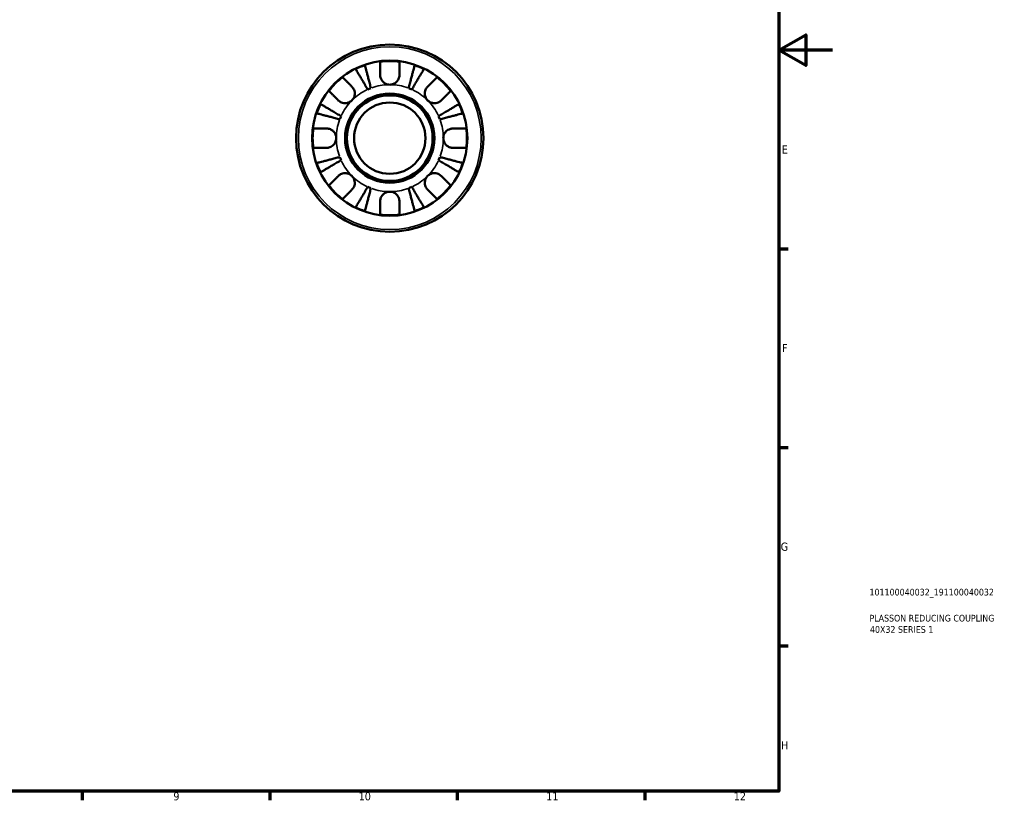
# Model space of a CAD drawing. Header units: millimetres. Extents: x 0 to 905, y -151 to 594.
# Tile 7 of 9: x 537 to 905, y 17 to 308. Entities that reach past the tile are written whole.
import ezdxf

# ---------------------------------------------------------------- set-up
doc = ezdxf.new("R2010")
doc.units = ezdxf.units.MM
for name, color, linetype, lineweight in [('Border (ANSI)', 7, 'Continuous', 70), ('Title (ISO)', 7, 'Continuous', 50), ('Visible (ANSI)', 7, 'Continuous', 50), ('Visible Narrow (ANSI)', 7, 'Continuous', 35)]:
    doc.layers.add(name, color=color, linetype=linetype, lineweight=lineweight)
doc.styles.add('Note Text (ANSI)', font='tahoma.ttf')
doc.styles.add('Note Text (ISO)', font='tahoma.ttf')

# ---------------------------------------------------------------- blocks, each defined once
blk = doc.blocks.new('Borders Default Border')
at = {"layer": 'Border (ANSI)'}
for p, q in [((821, 222.75), (824.45, 222.75)), ((821, 148.5), (824.45, 148.5)), ((821, 74.25), (824.45, 74.25)), ((560.67, 20), (560.67, 16.55)), ((630.75, 20), (630.75, 16.55)), ((700.83, 20), (700.83, 16.55)), ((770.92, 20), (770.92, 16.55))]:
    blk.add_line(p, q, dxfattribs=at)
at = {"layer": 'Border (ANSI)', "flags": 128}
for points in [[(20, 20), (20, 574), (821, 574), (821, 20), (20, 20)], [(841, 297), (821, 297), (831, 302.77), (831, 291.23), (821, 297)]]:
    blk.add_lwpolyline(points, dxfattribs=at)
at = {"layer": 'Border (ANSI)', "color": 230, "true_color": 0xff0080, "attachment_point": 7, "style": 'Note Text (ANSI)'}
for s, insert, char_height in [('E', (822.05, 258.35), 3.05), ('F', (822.14, 184.1), 3.05), ('G', (821.66, 109.79), 3.05), ('H', (821.81, 35.6), 3.05), ('9', (594.7, 16.49), 3.05), ('10', (663.96, 16.49), 3.048), ('11', (734.04, 16.55), 3.048), ('12', (804.13, 16.55), 3.048)]:
    blk.add_mtext(s, dxfattribs=dict(at, insert=insert, char_height=char_height))
blk = doc.blocks.new('Title Blocks ISO')
at = {"layer": 'Title (ISO)', "color": 232, "true_color": 0xca0064, "style": 'Note Text (ISO)'}
for tag, p in [('PART_NUMBER_001', (33.84, 73.13)), ('DESCRIPTION_001', (33.84, 63.4)), ('DESCRIPTION_002', (34.02, 59.18))]:
    blk.add_attdef(tag, p, '', height=2.5, dxfattribs=at)

msp = doc.modelspace()

# ---------------------------------------------------------------- linework, layer by layer
at = {"layer": 'Visible (ANSI)'}
for radius in [35, 29, 16.7, 16, 13.333]:
    msp.add_circle((675.589, 264.096), radius, dxfattribs=at)
for radius, start, end in [(28.818, 108.77511, 116.22489), (28.818, 82.82379, 97.17621), (28.818, 63.77511, 71.22489), (28.818, 127.82379, 142.17621), (28.818, 37.82379, 52.17621), (20, 110.66622, 114.33378), (20, 65.66622, 69.33378), (28.818, 153.77511, 161.22489), (28.818, 18.77511, 26.22489), (20, 155.66622, 159.33378), (20, 20.66622, 24.33378), (28.818, 172.82379, 187.17621), (28.818, 352.82379, 7.17621), (28.818, 198.77511, 206.22489), (20, 200.66622, 204.33378), (20, 335.66622, 339.33378), (28.818, 333.77511, 341.22489), (28.818, 217.82379, 232.17621), (20, 245.66622, 249.33378), (20, 290.66622, 294.33378), (28.818, 307.82379, 322.17621), (28.818, 243.77511, 251.22489), (28.818, 262.82379, 277.17621), (28.818, 288.77511, 296.22489)]:
    msp.add_arc((675.589, 264.096), radius, start, end, dxfattribs=at)
for points, knots in [([(666.314, 291.381), (666.343, 291.266), (666.388, 291.094), (666.493, 290.688), (666.564, 290.414), (666.732, 289.761), (666.83, 289.383), (667.027, 288.621), (667.145, 288.166), (667.398, 287.188), (667.533, 286.664), (667.792, 285.666), (667.938, 285.099), (668.237, 283.941), (668.39, 283.35), (668.53, 282.809)], [0.1707461, 0.1707461, 0.1707461, 0.1707461, 0.33284, 0.33284, 0.4994944, 0.4994944, 0.6661487, 0.6661487, 0.8332087, 0.8332087, 1.0002688, 1.0002688, 1.1679728, 1.1679728, 1.3356767, 1.3356767, 1.3356767, 1.3356767]), ([(671.989, 287.696), (671.989, 288.079), (671.989, 288.468), (671.989, 289.345), (671.989, 289.817), (671.989, 290.609), (671.989, 291.003), (671.989, 291.682), (671.989, 291.968), (671.989, 292.391), (671.989, 292.57), (671.989, 292.688)], [4.42789013, 4.42789013, 4.42789013, 4.42789013, 4.54980941, 4.54980941, 4.7172218, 4.7172218, 4.88443989, 4.88443989, 5.05165798, 5.05165798, 5.21398971, 5.21398971, 5.21398971, 5.21398971]), ([(679.189, 292.688), (679.189, 292.57), (679.189, 292.393), (679.189, 291.973), (679.189, 291.689), (679.189, 291.013), (679.189, 290.621), (679.189, 289.831), (679.189, 289.358), (679.189, 288.476), (679.189, 288.084), (679.189, 287.696)], [0.17075309, 0.17075309, 0.17075309, 0.17075309, 0.33215152, 0.33215152, 0.49888818, 0.49888818, 0.66562485, 0.66562485, 0.83351137, 0.83351137, 0.95687373, 0.95687373, 0.95687373, 0.95687373]), ([(682.647, 282.809), (682.787, 283.35), (682.94, 283.94), (683.239, 285.097), (683.385, 285.663), (683.643, 286.661), (683.779, 287.184), (684.032, 288.162), (684.149, 288.616), (684.346, 289.379), (684.444, 289.758), (684.613, 290.411), (684.684, 290.686), (684.79, 291.094), (684.834, 291.266), (684.864, 291.381)], [4.0142513, 4.0142513, 4.0142513, 4.0142513, 4.1817861, 4.1817861, 4.3493209, 4.3493209, 4.5162129, 4.5162129, 4.683105, 4.683105, 4.8499282, 4.8499282, 5.0167515, 5.0167515, 5.1791755, 5.1791755, 5.1791755, 5.1791755]), ([(667.348, 282.319), (667.064, 282.801), (666.754, 283.327), (666.147, 284.357), (665.85, 284.862), (665.327, 285.75), (665.052, 286.216), (664.539, 287.087), (664.301, 287.491), (663.901, 288.17), (663.703, 288.506), (663.361, 289.087), (663.217, 289.331), (663.004, 289.693), (662.914, 289.846), (662.854, 289.948)], [4.0142509, 4.0142509, 4.0142509, 4.0142509, 4.1819549, 4.1819549, 4.3496588, 4.3496588, 4.5167189, 4.5167189, 4.6837789, 4.6837789, 4.8504333, 4.8504333, 5.0170876, 5.0170876, 5.1791816, 5.1791816, 5.1791816, 5.1791816]), ([(675.589, 284.096), (675.309, 284.096), (675.029, 284.129), (674.461, 284.264), (674.176, 284.371), (673.498, 284.729), (673.135, 285.022), (672.633, 285.617), (672.463, 285.884), (672.231, 286.376), (672.155, 286.592), (672.042, 287.035), (672.008, 287.261), (671.991, 287.556), (671.989, 287.626), (671.989, 287.696)], [-2.49913258, -2.49913258, -2.49913258, -2.49913258, -2.41505436, -2.41505436, -2.32384732, -2.32384732, -2.1841143, -2.1841143, -2.08674766, -2.08674766, -2.01440674, -2.01440674, -1.93994266, -1.93994266, -1.91637503, -1.91637503, -1.91637503, -1.91637503]), ([(679.189, 287.696), (679.189, 287.553), (679.18, 287.409), (679.137, 287.049), (679.091, 286.835), (678.954, 286.394), (678.858, 286.17), (678.568, 285.644), (678.35, 285.358), (677.768, 284.795), (677.389, 284.546), (676.535, 284.19), (676.064, 284.096), (675.589, 284.096)], [-0.57647647, -0.57647647, -0.57647647, -0.57647647, -0.52968676, -0.52968676, -0.46054026, -0.46054026, -0.38562403, -0.38562403, -0.27730827, -0.27730827, -0.14258086, -0.14258086, 0, 0, 0, 0]), ([(688.323, 289.948), (688.263, 289.846), (688.173, 289.692), (687.959, 289.33), (687.815, 289.085), (687.473, 288.503), (687.274, 288.166), (686.874, 287.487), (686.636, 287.083), (686.123, 286.213), (685.849, 285.747), (685.326, 284.859), (685.029, 284.355), (684.423, 283.326), (684.113, 282.8), (683.83, 282.319)], [0.1707525, 0.1707525, 0.1707525, 0.1707525, 0.3331765, 0.3331765, 0.4999998, 0.4999998, 0.6668231, 0.6668231, 0.8337151, 0.8337151, 1.0006071, 1.0006071, 1.1681419, 1.1681419, 1.3356767, 1.3356767, 1.3356767, 1.3356767]), ([(657.916, 286.859), (658, 286.776), (658.126, 286.65), (658.423, 286.353), (658.623, 286.153), (659.101, 285.675), (659.378, 285.398), (659.937, 284.839), (660.271, 284.505), (660.895, 283.881), (661.173, 283.603), (661.447, 283.329)], [0.17075309, 0.17075309, 0.17075309, 0.17075309, 0.33215152, 0.33215152, 0.49888818, 0.49888818, 0.66562485, 0.66562485, 0.83351137, 0.83351137, 0.95687373, 0.95687373, 0.95687373, 0.95687373]), ([(661.447, 283.329), (661.535, 283.241), (661.62, 283.147), (661.845, 282.869), (661.974, 282.674), (662.199, 282.247), (662.293, 282.016), (662.459, 281.436), (662.506, 281.083), (662.493, 280.277), (662.402, 279.831), (662.049, 278.974), (661.783, 278.575), (661.447, 278.238)], [-0.58004807, -0.58004807, -0.58004807, -0.58004807, -0.5384523, -0.5384523, -0.46383793, -0.46383793, -0.3862639, -0.3862639, -0.27840269, -0.27840269, -0.14277912, -0.14277912, 0, 0, 0, 0]), ([(689.731, 278.238), (689.548, 278.421), (689.385, 278.624), (689.096, 279.075), (688.974, 279.325), (688.752, 279.953), (688.683, 280.338), (688.671, 281.092), (688.721, 281.453), (688.893, 282.038), (688.987, 282.268), (689.215, 282.692), (689.346, 282.887), (689.567, 283.158), (689.648, 283.246), (689.731, 283.329)], [0, 0, 0, 0, 0.07774953, 0.07774953, 0.16081914, 0.16081914, 0.27783798, 0.27783798, 0.3882896, 0.3882896, 0.46542959, 0.46542959, 0.54035429, 0.54035429, 0.57953204, 0.57953204, 0.57953204, 0.57953204]), ([(689.731, 283.329), (690.005, 283.603), (690.283, 283.881), (690.906, 284.505), (691.24, 284.839), (691.799, 285.398), (692.076, 285.675), (692.554, 286.153), (692.755, 286.353), (693.052, 286.65), (693.178, 286.776), (693.261, 286.859)], [4.42788405, 4.42788405, 4.42788405, 4.42788405, 4.5512464, 4.5512464, 4.71913293, 4.71913293, 4.88586959, 4.88586959, 5.05260626, 5.05260626, 5.21400469, 5.21400469, 5.21400469, 5.21400469]), ([(656.355, 278.238), (656.084, 278.509), (655.81, 278.784), (655.19, 279.404), (654.856, 279.738), (654.296, 280.298), (654.017, 280.576), (653.537, 281.057), (653.335, 281.259), (653.036, 281.558), (652.909, 281.684), (652.825, 281.768)], [4.42789013, 4.42789013, 4.42789013, 4.42789013, 4.54980941, 4.54980941, 4.7172218, 4.7172218, 4.88443989, 4.88443989, 5.05165798, 5.05165798, 5.21398971, 5.21398971, 5.21398971, 5.21398971]), ([(698.352, 281.768), (698.268, 281.684), (698.142, 281.558), (697.843, 281.259), (697.641, 281.057), (697.16, 280.576), (696.882, 280.298), (696.322, 279.738), (695.988, 279.404), (695.368, 278.784), (695.093, 278.509), (694.822, 278.238)], [0.1707715, 0.1707715, 0.1707715, 0.1707715, 0.33310322, 0.33310322, 0.50032131, 0.50032131, 0.6675394, 0.6675394, 0.83495179, 0.83495179, 0.95687108, 0.95687108, 0.95687108, 0.95687108]), ([(649.737, 276.831), (649.839, 276.771), (649.992, 276.68), (650.354, 276.467), (650.598, 276.324), (651.178, 275.982), (651.515, 275.783), (652.193, 275.384), (652.598, 275.146), (653.468, 274.633), (653.935, 274.358), (654.823, 273.835), (655.327, 273.538), (656.358, 272.931), (656.884, 272.621), (657.366, 272.337)], [0.1707461, 0.1707461, 0.1707461, 0.1707461, 0.33284, 0.33284, 0.4994944, 0.4994944, 0.6661487, 0.6661487, 0.8332087, 0.8332087, 1.0002688, 1.0002688, 1.1679728, 1.1679728, 1.3356767, 1.3356767, 1.3356767, 1.3356767]), ([(661.447, 278.238), (661.263, 278.055), (661.061, 277.892), (660.61, 277.603), (660.36, 277.481), (659.732, 277.259), (659.346, 277.19), (658.593, 277.178), (658.232, 277.228), (657.646, 277.4), (657.417, 277.495), (656.992, 277.722), (656.798, 277.853), (656.527, 278.075), (656.439, 278.155), (656.355, 278.238)], [0, 0, 0, 0, 0.07774953, 0.07774953, 0.16081914, 0.16081914, 0.27783798, 0.27783798, 0.3882896, 0.3882896, 0.46542959, 0.46542959, 0.54035429, 0.54035429, 0.57953204, 0.57953204, 0.57953204, 0.57953204]), ([(694.822, 278.238), (694.733, 278.149), (694.639, 278.065), (694.362, 277.84), (694.167, 277.711), (693.74, 277.485), (693.509, 277.392), (692.928, 277.226), (692.576, 277.178), (691.769, 277.191), (691.324, 277.283), (690.467, 277.635), (690.067, 277.902), (689.731, 278.238)], [-0.58004807, -0.58004807, -0.58004807, -0.58004807, -0.5384523, -0.5384523, -0.46383793, -0.46383793, -0.3862639, -0.3862639, -0.27840269, -0.27840269, -0.14277912, -0.14277912, 0, 0, 0, 0]), ([(693.812, 272.337), (694.294, 272.621), (694.82, 272.931), (695.85, 273.538), (696.354, 273.835), (697.243, 274.358), (697.709, 274.633), (698.58, 275.146), (698.984, 275.384), (699.663, 275.783), (699.999, 275.982), (700.58, 276.324), (700.824, 276.467), (701.186, 276.68), (701.339, 276.771), (701.441, 276.831)], [4.0142509, 4.0142509, 4.0142509, 4.0142509, 4.1819549, 4.1819549, 4.3496588, 4.3496588, 4.5167189, 4.5167189, 4.6837789, 4.6837789, 4.8504333, 4.8504333, 5.0170876, 5.0170876, 5.1791816, 5.1791816, 5.1791816, 5.1791816]), ([(656.876, 271.154), (656.335, 271.294), (655.743, 271.447), (654.586, 271.747), (654.019, 271.893), (653.021, 272.151), (652.497, 272.287), (651.518, 272.54), (651.064, 272.657), (650.302, 272.855), (649.924, 272.952), (649.271, 273.121), (648.997, 273.192), (648.591, 273.297), (648.418, 273.342), (648.304, 273.371)], [4.0142509, 4.0142509, 4.0142509, 4.0142509, 4.1819549, 4.1819549, 4.3496588, 4.3496588, 4.5167189, 4.5167189, 4.6837789, 4.6837789, 4.8504333, 4.8504333, 5.0170876, 5.0170876, 5.1791816, 5.1791816, 5.1791816, 5.1791816]), ([(702.874, 273.371), (702.759, 273.342), (702.586, 273.297), (702.179, 273.192), (701.904, 273.121), (701.25, 272.952), (700.872, 272.854), (700.109, 272.656), (699.655, 272.539), (698.677, 272.286), (698.153, 272.151), (697.156, 271.893), (696.59, 271.746), (695.433, 271.447), (694.842, 271.294), (694.302, 271.154)], [0.1707525, 0.1707525, 0.1707525, 0.1707525, 0.3331765, 0.3331765, 0.4999998, 0.4999998, 0.6668231, 0.6668231, 0.8337151, 0.8337151, 1.0006071, 1.0006071, 1.1681419, 1.1681419, 1.3356767, 1.3356767, 1.3356767, 1.3356767]), ([(646.996, 267.696), (647.115, 267.696), (647.292, 267.696), (647.712, 267.696), (647.996, 267.696), (648.672, 267.696), (649.064, 267.696), (649.854, 267.696), (650.327, 267.696), (651.208, 267.696), (651.601, 267.696), (651.989, 267.696)], [0.17075309, 0.17075309, 0.17075309, 0.17075309, 0.33215152, 0.33215152, 0.49888818, 0.49888818, 0.66562485, 0.66562485, 0.83351137, 0.83351137, 0.95687373, 0.95687373, 0.95687373, 0.95687373]), ([(651.989, 267.696), (652.132, 267.696), (652.276, 267.687), (652.636, 267.644), (652.85, 267.598), (653.291, 267.461), (653.515, 267.366), (654.041, 267.075), (654.327, 266.857), (654.889, 266.275), (655.139, 265.896), (655.495, 265.042), (655.589, 264.571), (655.589, 264.096)], [-0.57647647, -0.57647647, -0.57647647, -0.57647647, -0.52968676, -0.52968676, -0.46054026, -0.46054026, -0.38562403, -0.38562403, -0.27730827, -0.27730827, -0.14258086, -0.14258086, 0, 0, 0, 0]), ([(695.589, 264.096), (695.589, 264.389), (695.624, 264.68), (695.773, 265.277), (695.892, 265.577), (696.276, 266.261), (696.576, 266.615), (697.178, 267.099), (697.445, 267.26), (697.904, 267.465), (698.087, 267.529), (698.442, 267.622), (698.612, 267.654), (698.919, 267.688), (699.054, 267.696), (699.189, 267.696)], [0, 0, 0, 0, 0.08783311, 0.08783311, 0.18435408, 0.18435408, 0.32279749, 0.32279749, 0.41754463, 0.41754463, 0.47774931, 0.47774931, 0.53276241, 0.53276241, 0.57681269, 0.57681269, 0.57681269, 0.57681269]), ([(699.189, 267.696), (699.576, 267.696), (699.969, 267.696), (700.851, 267.696), (701.323, 267.696), (702.114, 267.696), (702.506, 267.696), (703.181, 267.696), (703.465, 267.696), (703.885, 267.696), (704.063, 267.696), (704.181, 267.696)], [4.42788405, 4.42788405, 4.42788405, 4.42788405, 4.5512464, 4.5512464, 4.71913293, 4.71913293, 4.88586959, 4.88586959, 5.05260626, 5.05260626, 5.21400469, 5.21400469, 5.21400469, 5.21400469]), ([(655.589, 264.096), (655.589, 263.816), (655.556, 263.536), (655.421, 262.968), (655.314, 262.683), (654.956, 262.005), (654.663, 261.643), (654.068, 261.14), (653.801, 260.97), (653.308, 260.739), (653.093, 260.662), (652.649, 260.55), (652.424, 260.515), (652.129, 260.498), (652.059, 260.496), (651.989, 260.496)], [-2.49913258, -2.49913258, -2.49913258, -2.49913258, -2.41505436, -2.41505436, -2.32384732, -2.32384732, -2.1841143, -2.1841143, -2.08674766, -2.08674766, -2.01440674, -2.01440674, -1.93994266, -1.93994266, -1.91637503, -1.91637503, -1.91637503, -1.91637503]), ([(699.189, 260.496), (699.185, 260.496), (699.181, 260.496), (698.989, 260.497), (698.797, 260.512), (698.436, 260.571), (698.267, 260.612), (697.896, 260.729), (697.695, 260.813), (697.166, 261.094), (696.857, 261.326), (696.282, 261.926), (696.037, 262.3), (695.683, 263.149), (695.589, 263.62), (695.589, 264.096)], [-0.58332629, -0.58332629, -0.58332629, -0.58332629, -0.58206847, -0.58206847, -0.51861604, -0.51861604, -0.4628074, -0.4628074, -0.39473272, -0.39473272, -0.27692423, -0.27692423, -0.14288351, -0.14288351, 0, 0, 0, 0]), ([(651.989, 260.496), (651.601, 260.496), (651.208, 260.496), (650.327, 260.496), (649.854, 260.496), (649.064, 260.496), (648.672, 260.496), (647.996, 260.496), (647.712, 260.496), (647.292, 260.496), (647.115, 260.496), (646.996, 260.496)], [4.42788405, 4.42788405, 4.42788405, 4.42788405, 4.5512464, 4.5512464, 4.71913293, 4.71913293, 4.88586959, 4.88586959, 5.05260626, 5.05260626, 5.21400469, 5.21400469, 5.21400469, 5.21400469]), ([(704.181, 260.496), (704.063, 260.496), (703.885, 260.496), (703.465, 260.496), (703.181, 260.496), (702.506, 260.496), (702.114, 260.496), (701.323, 260.496), (700.851, 260.496), (699.969, 260.496), (699.576, 260.496), (699.189, 260.496)], [0.17075309, 0.17075309, 0.17075309, 0.17075309, 0.33215152, 0.33215152, 0.49888818, 0.49888818, 0.66562485, 0.66562485, 0.83351137, 0.83351137, 0.95687373, 0.95687373, 0.95687373, 0.95687373]), ([(648.304, 254.821), (648.418, 254.85), (648.591, 254.895), (648.997, 255), (649.271, 255.071), (649.924, 255.24), (650.302, 255.337), (651.064, 255.535), (651.518, 255.652), (652.497, 255.905), (653.021, 256.041), (654.019, 256.299), (654.586, 256.445), (655.743, 256.745), (656.335, 256.898), (656.876, 257.038)], [0.1707461, 0.1707461, 0.1707461, 0.1707461, 0.33284, 0.33284, 0.4994944, 0.4994944, 0.6661487, 0.6661487, 0.8332087, 0.8332087, 1.0002688, 1.0002688, 1.1679728, 1.1679728, 1.3356767, 1.3356767, 1.3356767, 1.3356767]), ([(657.366, 255.855), (656.884, 255.572), (656.359, 255.262), (655.329, 254.656), (654.826, 254.359), (653.938, 253.836), (653.472, 253.561), (652.602, 253.049), (652.198, 252.811), (651.519, 252.411), (651.181, 252.212), (650.6, 251.87), (650.355, 251.726), (649.993, 251.512), (649.839, 251.421), (649.737, 251.361)], [4.0142513, 4.0142513, 4.0142513, 4.0142513, 4.1817861, 4.1817861, 4.3493209, 4.3493209, 4.5162129, 4.5162129, 4.683105, 4.683105, 4.8499282, 4.8499282, 5.0167515, 5.0167515, 5.1791755, 5.1791755, 5.1791755, 5.1791755]), ([(701.441, 251.361), (701.339, 251.421), (701.186, 251.512), (700.824, 251.725), (700.58, 251.868), (699.999, 252.21), (699.663, 252.409), (698.984, 252.808), (698.58, 253.046), (697.709, 253.559), (697.243, 253.834), (696.354, 254.357), (695.85, 254.654), (694.82, 255.261), (694.294, 255.571), (693.812, 255.855)], [0.1707461, 0.1707461, 0.1707461, 0.1707461, 0.33284, 0.33284, 0.4994944, 0.4994944, 0.6661487, 0.6661487, 0.8332087, 0.8332087, 1.0002688, 1.0002688, 1.1679728, 1.1679728, 1.3356767, 1.3356767, 1.3356767, 1.3356767]), ([(694.302, 257.038), (694.843, 256.898), (695.434, 256.745), (696.592, 256.445), (697.159, 256.299), (698.157, 256.041), (698.681, 255.905), (699.659, 255.652), (700.114, 255.535), (700.876, 255.337), (701.254, 255.24), (701.906, 255.071), (702.181, 255), (702.587, 254.895), (702.759, 254.85), (702.874, 254.821)], [4.0142509, 4.0142509, 4.0142509, 4.0142509, 4.1819549, 4.1819549, 4.3496588, 4.3496588, 4.5167189, 4.5167189, 4.6837789, 4.6837789, 4.8504333, 4.8504333, 5.0170876, 5.0170876, 5.1791816, 5.1791816, 5.1791816, 5.1791816]), ([(656.355, 249.954), (656.444, 250.042), (656.538, 250.127), (656.816, 250.352), (657.011, 250.481), (657.437, 250.707), (657.669, 250.8), (658.249, 250.966), (658.602, 251.014), (659.408, 251.001), (659.853, 250.909), (660.71, 250.557), (661.11, 250.29), (661.447, 249.954)], [-0.58004807, -0.58004807, -0.58004807, -0.58004807, -0.5384523, -0.5384523, -0.46383793, -0.46383793, -0.3862639, -0.3862639, -0.27840269, -0.27840269, -0.14277912, -0.14277912, 0, 0, 0, 0]), ([(689.731, 249.954), (689.914, 250.137), (690.117, 250.3), (690.568, 250.589), (690.818, 250.711), (691.446, 250.933), (691.831, 251.002), (692.585, 251.014), (692.946, 250.964), (693.531, 250.792), (693.76, 250.697), (694.185, 250.47), (694.379, 250.339), (694.65, 250.117), (694.739, 250.037), (694.822, 249.954)], [0, 0, 0, 0, 0.07774953, 0.07774953, 0.16081914, 0.16081914, 0.27783798, 0.27783798, 0.3882896, 0.3882896, 0.46542959, 0.46542959, 0.54035429, 0.54035429, 0.57953204, 0.57953204, 0.57953204, 0.57953204]), ([(652.825, 246.424), (652.909, 246.507), (653.034, 246.633), (653.331, 246.93), (653.532, 247.131), (654.01, 247.608), (654.287, 247.885), (654.846, 248.444), (655.18, 248.778), (655.804, 249.402), (656.081, 249.68), (656.355, 249.954)], [0.17075309, 0.17075309, 0.17075309, 0.17075309, 0.33215152, 0.33215152, 0.49888818, 0.49888818, 0.66562485, 0.66562485, 0.83351137, 0.83351137, 0.95687373, 0.95687373, 0.95687373, 0.95687373]), ([(661.447, 249.954), (661.63, 249.771), (661.793, 249.568), (662.082, 249.117), (662.204, 248.867), (662.426, 248.239), (662.494, 247.854), (662.506, 247.1), (662.456, 246.739), (662.285, 246.154), (662.19, 245.924), (661.963, 245.5), (661.832, 245.305), (661.61, 245.034), (661.53, 244.946), (661.447, 244.863)], [0, 0, 0, 0, 0.07774953, 0.07774953, 0.16081914, 0.16081914, 0.27783798, 0.27783798, 0.3882896, 0.3882896, 0.46542959, 0.46542959, 0.54035429, 0.54035429, 0.57953204, 0.57953204, 0.57953204, 0.57953204]), ([(689.731, 244.863), (689.642, 244.951), (689.557, 245.045), (689.333, 245.323), (689.204, 245.518), (688.978, 245.945), (688.885, 246.176), (688.719, 246.756), (688.671, 247.109), (688.684, 247.915), (688.776, 248.361), (689.128, 249.218), (689.394, 249.617), (689.731, 249.954)], [-0.58004807, -0.58004807, -0.58004807, -0.58004807, -0.5384523, -0.5384523, -0.46383793, -0.46383793, -0.3862639, -0.3862639, -0.27840269, -0.27840269, -0.14277912, -0.14277912, 0, 0, 0, 0]), ([(694.822, 249.954), (695.096, 249.68), (695.374, 249.402), (695.997, 248.778), (696.331, 248.444), (696.891, 247.885), (697.167, 247.608), (697.645, 247.131), (697.846, 246.93), (698.143, 246.633), (698.269, 246.507), (698.352, 246.424)], [4.42788405, 4.42788405, 4.42788405, 4.42788405, 4.5512464, 4.5512464, 4.71913293, 4.71913293, 4.88586959, 4.88586959, 5.05260626, 5.05260626, 5.21400469, 5.21400469, 5.21400469, 5.21400469]), ([(661.447, 244.863), (661.175, 244.592), (660.901, 244.317), (660.281, 243.697), (659.947, 243.363), (659.387, 242.803), (659.108, 242.524), (658.628, 242.044), (658.426, 241.842), (658.127, 241.543), (658.001, 241.417), (657.916, 241.333)], [4.42789013, 4.42789013, 4.42789013, 4.42789013, 4.54980941, 4.54980941, 4.7172218, 4.7172218, 4.88443989, 4.88443989, 5.05165798, 5.05165798, 5.21398971, 5.21398971, 5.21398971, 5.21398971]), ([(662.854, 238.244), (662.914, 238.346), (663.004, 238.499), (663.217, 238.861), (663.361, 239.105), (663.703, 239.686), (663.901, 240.022), (664.301, 240.701), (664.539, 241.105), (665.052, 241.976), (665.327, 242.442), (665.85, 243.33), (666.147, 243.835), (666.754, 244.865), (667.064, 245.391), (667.348, 245.873)], [0.1707461, 0.1707461, 0.1707461, 0.1707461, 0.33284, 0.33284, 0.4994944, 0.4994944, 0.6661487, 0.6661487, 0.8332087, 0.8332087, 1.0002688, 1.0002688, 1.1679728, 1.1679728, 1.3356767, 1.3356767, 1.3356767, 1.3356767]), ([(668.53, 245.383), (668.39, 244.842), (668.237, 244.251), (667.938, 243.093), (667.792, 242.526), (667.533, 241.528), (667.398, 241.004), (667.145, 240.026), (667.027, 239.571), (666.83, 238.809), (666.732, 238.431), (666.564, 237.778), (666.493, 237.504), (666.388, 237.098), (666.343, 236.926), (666.314, 236.811)], [4.0142509, 4.0142509, 4.0142509, 4.0142509, 4.1819549, 4.1819549, 4.3496588, 4.3496588, 4.5167189, 4.5167189, 4.6837789, 4.6837789, 4.8504333, 4.8504333, 5.0170876, 5.0170876, 5.1791816, 5.1791816, 5.1791816, 5.1791816]), ([(671.989, 240.496), (671.989, 240.639), (671.997, 240.783), (672.041, 241.143), (672.086, 241.357), (672.224, 241.798), (672.319, 242.022), (672.61, 242.548), (672.828, 242.834), (673.41, 243.397), (673.788, 243.646), (674.643, 244.002), (675.114, 244.096), (675.589, 244.096)], [-0.57647647, -0.57647647, -0.57647647, -0.57647647, -0.52968676, -0.52968676, -0.46054026, -0.46054026, -0.38562403, -0.38562403, -0.27730827, -0.27730827, -0.14258086, -0.14258086, 0, 0, 0, 0]), ([(675.589, 244.096), (675.869, 244.096), (676.148, 244.063), (676.717, 243.928), (677.002, 243.821), (677.68, 243.463), (678.042, 243.17), (678.545, 242.575), (678.715, 242.308), (678.946, 241.816), (679.023, 241.6), (679.135, 241.157), (679.169, 240.931), (679.187, 240.636), (679.189, 240.566), (679.189, 240.496)], [-2.49913258, -2.49913258, -2.49913258, -2.49913258, -2.41505436, -2.41505436, -2.32384732, -2.32384732, -2.1841143, -2.1841143, -2.08674766, -2.08674766, -2.01440674, -2.01440674, -1.93994266, -1.93994266, -1.91637503, -1.91637503, -1.91637503, -1.91637503]), ([(684.864, 236.811), (684.834, 236.926), (684.79, 237.098), (684.684, 237.506), (684.613, 237.781), (684.444, 238.434), (684.346, 238.813), (684.149, 239.576), (684.032, 240.03), (683.779, 241.008), (683.643, 241.531), (683.385, 242.529), (683.239, 243.095), (682.94, 244.252), (682.787, 244.842), (682.647, 245.383)], [0.1707525, 0.1707525, 0.1707525, 0.1707525, 0.3331765, 0.3331765, 0.4999998, 0.4999998, 0.6668231, 0.6668231, 0.8337151, 0.8337151, 1.0006071, 1.0006071, 1.1681419, 1.1681419, 1.3356767, 1.3356767, 1.3356767, 1.3356767]), ([(683.83, 245.873), (684.113, 245.392), (684.423, 244.866), (685.029, 243.837), (685.326, 243.333), (685.849, 242.445), (686.123, 241.979), (686.636, 241.109), (686.874, 240.705), (687.274, 240.026), (687.473, 239.689), (687.815, 239.107), (687.959, 238.862), (688.173, 238.5), (688.263, 238.346), (688.323, 238.244)], [4.0142513, 4.0142513, 4.0142513, 4.0142513, 4.1817861, 4.1817861, 4.3493209, 4.3493209, 4.5162129, 4.5162129, 4.683105, 4.683105, 4.8499282, 4.8499282, 5.0167515, 5.0167515, 5.1791755, 5.1791755, 5.1791755, 5.1791755]), ([(693.261, 241.333), (693.177, 241.417), (693.05, 241.543), (692.751, 241.842), (692.549, 242.044), (692.069, 242.524), (691.791, 242.803), (691.23, 243.363), (690.897, 243.697), (690.277, 244.317), (690.002, 244.592), (689.731, 244.863)], [0.1707715, 0.1707715, 0.1707715, 0.1707715, 0.33310322, 0.33310322, 0.50032131, 0.50032131, 0.6675394, 0.6675394, 0.83495179, 0.83495179, 0.95687108, 0.95687108, 0.95687108, 0.95687108]), ([(671.989, 235.504), (671.989, 235.622), (671.989, 235.801), (671.989, 236.224), (671.989, 236.51), (671.989, 237.189), (671.989, 237.583), (671.989, 238.375), (671.989, 238.847), (671.989, 239.724), (671.989, 240.113), (671.989, 240.496)], [0.1707715, 0.1707715, 0.1707715, 0.1707715, 0.33310322, 0.33310322, 0.50032131, 0.50032131, 0.6675394, 0.6675394, 0.83495179, 0.83495179, 0.95687108, 0.95687108, 0.95687108, 0.95687108]), ([(679.189, 240.496), (679.189, 240.108), (679.189, 239.716), (679.189, 238.834), (679.189, 238.361), (679.189, 237.571), (679.189, 237.179), (679.189, 236.503), (679.189, 236.219), (679.189, 235.799), (679.189, 235.622), (679.189, 235.504)], [4.42788405, 4.42788405, 4.42788405, 4.42788405, 4.5512464, 4.5512464, 4.71913293, 4.71913293, 4.88586959, 4.88586959, 5.05260626, 5.05260626, 5.21400469, 5.21400469, 5.21400469, 5.21400469])]:
    msp.add_open_spline(points, degree=3, knots=knots, dxfattribs=at)
at = {"layer": 'Visible Narrow (ANSI)'}
msp.add_circle((675.589, 264.096), 34.156, dxfattribs=at)
for start, end in [(91.03331, 109.63291), (70.36709, 88.96669), (115.36709, 133.96669), (46.03331, 64.63291), (136.03331, 154.63291), (25.36709, 43.96669), (160.36709, 178.96669), (1.03331, 19.63291), (181.03331, 199.63291), (340.36709, 358.96669), (205.36709, 223.96669), (316.03331, 334.63291), (226.03331, 244.63291), (295.36709, 313.96669), (250.36709, 268.96669), (271.03331, 289.63291)]:
    msp.add_arc((675.589, 264.096), 20, start, end, dxfattribs=at)

# ---------------------------------------------------------------- block references
msp.add_blockref('Borders Default Border', (0, 0))
msp.add_blockref('Title Blocks ISO', (821, 20)).add_auto_attribs({'PART_NUMBER_001': '101100040032_191100040032', 'DESCRIPTION_001': 'PLASSON REDUCING COUPLING', 'DESCRIPTION_002': '40X32 SERIES 1'})

doc.saveas('drawing.dxf')
